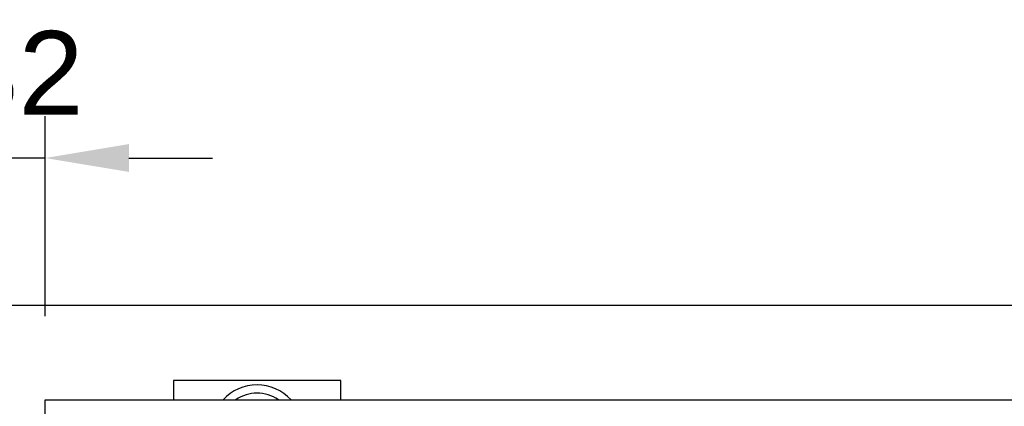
# Model space of a CAD drawing. Extents: x -90708 to 277869, y -117 to 207445.
# Tile 48 of 233: x -85106 to -84517, y 127649 to 127880. Entities that reach past the tile are written whole.
import ezdxf

# ---------------------------------------------------------------- set-up
doc = ezdxf.new("R2010")
doc.units = 0
doc.header["$MEASUREMENT"] = 0
doc.header["$PDMODE"] = 3
doc.header["$PDSIZE"] = 0.005
doc.layers.get('Defpoints').update_dxf_attribs({"linetype": 'CONTINUOUS'})
for name, color, linetype in [('ARQ - EQUIPO CONDENSADORA', 40, 'CONTINUOUS'), ('ARQ-DETALHES', 7, 'CONTINUOUS'), ('ARQ-TEXTO4', 4, 'CONTINUOUS')]:
    doc.layers.add(name, color=color, linetype=linetype)
doc.layers.add('ARQ-COTAS', color=20, linetype='CONTINUOUS', lineweight=18)
doc.styles.add('ARIAL', font='arial.ttf')
doc.dimstyles.new('COTA-50', dxfattribs={"dimscale": 0, "dimtxt": 50, "dimasz": 50, "dimexe": 25, "dimexo": 50, "dimgap": 0.04, "dimtad": 1, "dimdec": 0, "dimzin": 9, "dimdsep": 46, "dimtxsty": 'ARIAL', "dimcen": 1, "dimdle": 75, "dimclrd": 256, "dimclre": 256, "dimclrt": 2, "dimaunit": 1, "dimadec": 0, "dimazin": 0, "dimtfac": 2, "dimtdec": 0, "dimtmove": 2, "dimatfit": 0, "dimfxl": 0.05, "dimtolj": 1, "dimtzin": 4, "dimarcsym": 0})

# ---------------------------------------------------------------- blocks, each defined once
blk = doc.blocks.new('*D1135')
at = {"layer": 'ARQ-COTAS', "lineweight": -2, "transparency": 16777216}
for p, q in [((-85122.22, 127702.48), (-85122.22, 127822.07)), ((-85090.32, 127702.48), (-85090.32, 127822.07)), ((-85172.22, 127797.07), (-85222.22, 127797.07)), ((-85090.32, 127797.07), (-85122.22, 127797.07)), ((-85040.32, 127797.07), (-84990.32, 127797.07))]:
    blk.add_line(p, q, dxfattribs=at)
at = {"layer": 'ARQ-COTAS', "transparency": 16777216}
for points in [[(-85172.22, 127805.41), (-85172.22, 127788.74), (-85122.22, 127797.07)], [(-85040.32, 127805.41), (-85040.32, 127788.74), (-85090.32, 127797.07)]]:
    blk.add_solid(points, dxfattribs=at)
at = {"layer": 'Defpoints', "color": 0, "transparency": 16777216}
for p in [(-85122.22, 127797.07), (-85122.22, 127652.48), (-85090.32, 127652.48)]:
    blk.add_point(p, dxfattribs=at)
at = {"layer": 'ARQ-COTAS', "color": 2, "transparency": 16777216, "insert": (-85106.27, 127847.68), "char_height": 50, "attachment_point": 5, "style": 'ARIAL'}
blk.add_mtext('\\A1;32', dxfattribs=at)

msp = doc.modelspace()

# ---------------------------------------------------------------- linework, layer by layer
at = {"layer": 'ARQ - EQUIPO CONDENSADORA', "linetype": 'Continuous'}
for p, q in [((-85090.321, 127652.482), (-84148.221, 127652.482)), ((-85090.321, 127626.442), (-85090.321, 127652.482))]:
    msp.add_line(p, q, dxfattribs=at)
at = {"layer": 'ARQ-DETALHES'}
msp.add_line((-84096.672, 127708.932), (-87611.674, 127708.932), dxfattribs=at)
at = {"layer": 'ARQ-TEXTO4'}
msp.add_line((-85013.721, 127663.932), (-85013.721, 127652.482), dxfattribs=at)
msp.add_lwpolyline([(-84913.721, 127652.482), (-84913.721, 127663.932), (-85013.721, 127663.932), (-85013.721, 127652.482)], dxfattribs=at)
for radius, start, end in [(27.5, 42.418862, 137.581138), (22.5, 55.532207, 124.467793)]:
    msp.add_arc((-84963.721, 127633.932), radius, start, end, dxfattribs=at)

# ---------------------------------------------------------------- dimensions: what is measured, and where the dimension line sits
at = {"layer": 'ARQ-COTAS'}
dim = msp.add_linear_dim(base=(-85122.221, 127797.073), p1=(-85090.321, 127652.482), p2=(-85122.221, 127652.482), angle=180, dimstyle='COTA-50', override={"dimscale": 1}, dxfattribs=at)
dim.commit()
dim.dimension.update_dxf_attribs({"geometry": '*D1135', "text_midpoint": (-85106.271, 127847.678)})

doc.saveas('drawing.dxf')
